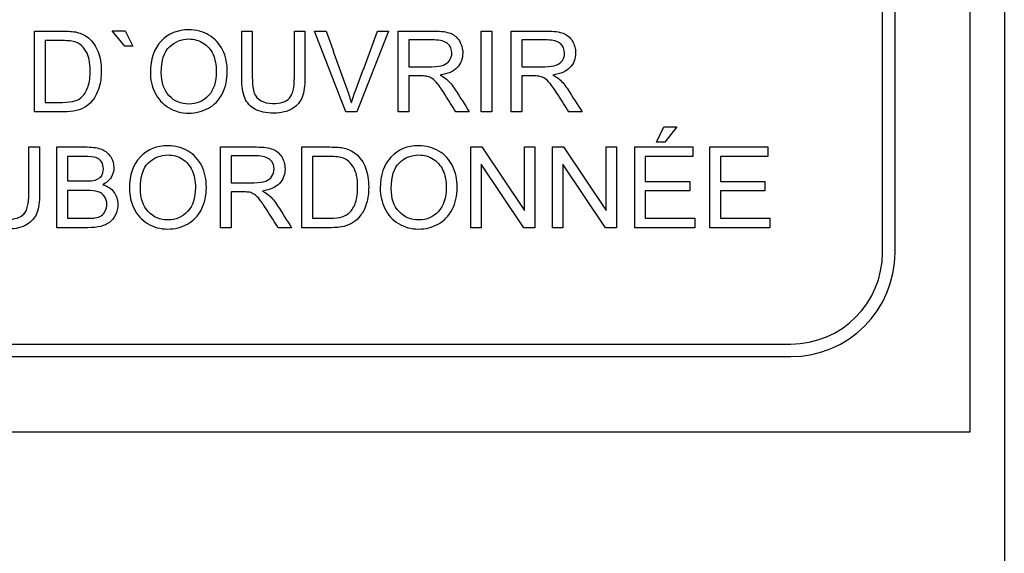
# Model space of a CAD drawing. Header units: inches. Extents: x 2 to 538, y -2 to 358.
# Tile 19 of 119: x 115.851 to 117.031, y 190.48 to 191.12. Entities that reach past the tile are written whole.
import ezdxf
from ezdxf.lldxf.tags import DXFTag

# ---------------------------------------------------------------- set-up
doc = ezdxf.new("R2010")
doc.units = ezdxf.units.IN
doc.header["$MEASUREMENT"] = 0
for name, color, linetype in [('Default', 7, 'Continuous'), ('DV1_Default', 7, 'Continuous'), ('LAB30004', 7, 'Continuous')]:
    doc.layers.add(name, color=color, linetype=linetype)
tags = doc.linetypes.add('HIDDEN2', pattern=[0.1875, 0.125, -0.0625]).pattern_tags.tags
tags[6:7] = [DXFTag(74, 4), DXFTag(75, 0), DXFTag(340, '0'), DXFTag(46, 0.0), DXFTag(50, 0.0), DXFTag(44, 0.0), DXFTag(45, 0.0)]
tags[4:5] = [DXFTag(74, 4), DXFTag(75, 0), DXFTag(340, '0'), DXFTag(46, 0.0), DXFTag(50, 0.0), DXFTag(44, 0.0), DXFTag(45, 0.0)]

# ---------------------------------------------------------------- blocks, each defined once
blk = doc.blocks.new('SE')
at = {"layer": 'DV1_Default', "color": 7, "linetype": 'HIDDEN2'}
blk.add_line((117.0309, 229.2926), (117.0309, 187.6258), dxfattribs=at)
at = {"layer": 'LAB30004', "color": 7, "linetype": 'Continuous'}
for p, q in [((116.9899, 190.6258), (116.9899, 192.8758)), ((116.8849, 190.8408), (116.8849, 192.6608)), ((116.8999, 190.8408), (116.8999, 192.6608)), ((115.8689, 191.0094), (115.8689, 191.1062)), ((115.9771, 191.0882), (115.9618, 191.1066)), ((115.9618, 191.1066), (115.9775, 191.1066)), ((115.9775, 191.1066), (115.9866, 191.0882)), ((116.1172, 191.1062), (116.1299, 191.1062)), ((116.1803, 191.1062), (116.193, 191.1062)), ((116.2418, 191.0094), (116.2044, 191.1062)), ((116.2044, 191.1062), (116.2183, 191.1062)), ((116.2931, 191.1062), (116.2552, 191.0094)), ((116.28, 191.1062), (116.2931, 191.1062)), ((116.3048, 191.0094), (116.3048, 191.1062)), ((116.404, 191.0094), (116.404, 191.1062)), ((116.404, 191.1062), (116.4168, 191.1062)), ((116.4168, 191.1062), (116.4168, 191.0094)), ((116.44, 191.0094), (116.44, 191.1062)), ((115.8816, 191.0948), (115.8816, 191.0207)), ((115.9866, 191.0882), (115.9771, 191.0882)), ((116.3175, 191.0955), (116.3175, 191.0635)), ((116.4527, 191.0955), (116.4527, 191.0635)), ((116.3175, 191.0524), (116.3175, 191.0094)), ((116.4527, 191.0524), (116.4527, 191.0094)), ((116.2552, 191.0094), (116.2418, 191.0094)), ((116.3175, 191.0094), (116.3048, 191.0094)), ((116.3898, 191.0094), (116.3738, 191.0094)), ((116.4168, 191.0094), (116.404, 191.0094)), ((116.4527, 191.0094), (116.44, 191.0094)), ((116.525, 191.0094), (116.509, 191.0094)), ((116.6143, 190.973), (116.6229, 190.9914)), ((116.6229, 190.9914), (116.6387, 190.9914)), ((116.6387, 190.9914), (116.6241, 190.973)), ((115.8622, 190.9672), (115.875, 190.9672)), ((115.8958, 190.8704), (115.8958, 190.9672)), ((116.0919, 190.8704), (116.0919, 190.9672)), ((116.1893, 190.8704), (116.1893, 190.9672)), ((116.3917, 190.8704), (116.3917, 190.9672)), ((116.3917, 190.9672), (116.4048, 190.9672)), ((116.4048, 190.9672), (116.456, 190.8911)), ((116.456, 190.8911), (116.456, 190.9672)), ((116.456, 190.9672), (116.4683, 190.9672)), ((116.4683, 190.9672), (116.4683, 190.8704)), ((116.4896, 190.8704), (116.4896, 190.9672)), ((116.4896, 190.9672), (116.5027, 190.9672)), ((116.5027, 190.9672), (116.5539, 190.8911)), ((116.5539, 190.8911), (116.5539, 190.9672)), ((116.5539, 190.9672), (116.5661, 190.9672)), ((116.5661, 190.9672), (116.5661, 190.8704)), ((116.588, 190.8704), (116.588, 190.9672)), ((116.588, 190.9672), (116.6577, 190.9672)), ((116.6241, 190.973), (116.6143, 190.973)), ((116.6577, 190.9672), (116.6577, 190.9558)), ((116.6779, 190.8704), (116.6779, 190.9672)), ((116.6779, 190.9672), (116.7477, 190.9672)), ((116.7477, 190.9672), (116.7477, 190.9558)), ((115.9086, 190.9558), (115.9086, 190.9265)), ((116.1046, 190.9565), (116.1046, 190.9244)), ((116.2021, 190.9558), (116.2021, 190.8817)), ((116.6577, 190.9558), (116.6007, 190.9558)), ((116.6007, 190.9558), (116.6007, 190.926)), ((116.7477, 190.9558), (116.6907, 190.9558)), ((116.6907, 190.9558), (116.6907, 190.926)), ((116.4551, 190.8704), (116.404, 190.9464)), ((116.404, 190.9464), (116.404, 190.8704)), ((116.553, 190.8704), (116.5019, 190.9464)), ((116.5019, 190.9464), (116.5019, 190.8704)), ((116.6007, 190.926), (116.6541, 190.926)), ((116.6541, 190.926), (116.6541, 190.9147)), ((116.6907, 190.926), (116.7441, 190.926)), ((116.7441, 190.926), (116.7441, 190.9147)), ((115.9086, 190.9151), (115.9086, 190.8817)), ((116.1046, 190.9133), (116.1046, 190.8704)), ((116.6541, 190.9147), (116.6007, 190.9147)), ((116.6007, 190.9147), (116.6007, 190.8817)), ((116.7441, 190.9147), (116.6907, 190.9147)), ((116.6907, 190.9147), (116.6907, 190.8817)), ((116.6007, 190.8817), (116.66, 190.8817)), ((116.66, 190.8817), (116.66, 190.8704)), ((116.6907, 190.8817), (116.7499, 190.8817)), ((116.7499, 190.8817), (116.7499, 190.8704)), ((116.1046, 190.8704), (116.0919, 190.8704)), ((116.1769, 190.8704), (116.1609, 190.8704)), ((116.404, 190.8704), (116.3917, 190.8704)), ((116.4683, 190.8704), (116.4551, 190.8704)), ((116.5019, 190.8704), (116.4896, 190.8704)), ((116.5661, 190.8704), (116.553, 190.8704)), ((116.66, 190.8704), (116.588, 190.8704)), ((116.7499, 190.8704), (116.6779, 190.8704)), ((114.9549, 190.7308), (116.7749, 190.7308)), ((114.9549, 190.7158), (116.7749, 190.7158)), ((114.7399, 190.6258), (116.9899, 190.6258))]:
    blk.add_line(p, q, dxfattribs=at)
for radius in [0.11, 0.125]:
    blk.add_arc((116.7749, 190.8408), radius, 270, 0, dxfattribs=at)
for points, knots in [([(115.8689, 191.1062), (115.88, 191.1062), (115.8911, 191.1062), (115.9022, 191.1062), (115.9097, 191.1062), (115.9155, 191.1057), (115.9194, 191.1048), (115.925, 191.1035), (115.9297, 191.1012), (115.9387, 191.0935), (115.9425, 191.088), (115.9451, 191.0813), (115.9476, 191.0746), (115.9489, 191.0669), (115.9489, 191.0509), (115.948, 191.0444), (115.9445, 191.0331), (115.9424, 191.0284), (115.9397, 191.0247), (115.9371, 191.0209), (115.934, 191.018), (115.9309, 191.0159), (115.9277, 191.0138), (115.9239, 191.0121), (115.9193, 191.011), (115.9149, 191.01), (115.9096, 191.0094), (115.9038, 191.0094), (115.8921, 191.0094), (115.8805, 191.0094), (115.8689, 191.0094)], [0, 0, 0, 0, 0.150622, 0.150622, 0.150622, 0.228669, 0.228669, 0.228669, 0.298845, 0.298845, 0.392414, 0.392414, 0.392414, 0.489804, 0.489804, 0.574014, 0.574014, 0.658223, 0.658223, 0.658223, 0.714666, 0.714666, 0.714666, 0.771787, 0.771787, 0.771787, 0.842405, 0.842405, 0.842405, 1, 1, 1, 1]), ([(116.0077, 191.0565), (116.0077, 191.0725), (116.012, 191.0851), (116.0206, 191.0941), (116.0292, 191.1033), (116.0403, 191.1077), (116.0539, 191.1078), (116.0628, 191.1078), (116.0708, 191.1056), (116.0851, 191.0971), (116.0905, 191.0911), (116.0943, 191.0835), (116.0981, 191.076), (116.0999, 191.0673), (116.0999, 191.0478), (116.0979, 191.039), (116.0901, 191.0236), (116.0845, 191.0177), (116.0773, 191.0138), (116.07, 191.0098), (116.0622, 191.0078), (116.0447, 191.0078), (116.0366, 191.01), (116.0295, 191.0144), (116.0223, 191.0188), (116.0169, 191.0248), (116.0132, 191.0324), (116.0095, 191.04), (116.0077, 191.048), (116.0077, 191.0565)], [0, 0, 0, 0, 0.133458, 0.133458, 0.133458, 0.254631, 0.254631, 0.254631, 0.336039, 0.336039, 0.417448, 0.417448, 0.417448, 0.501989, 0.501989, 0.588222, 0.588222, 0.674455, 0.674455, 0.674455, 0.752881, 0.752881, 0.837944, 0.837944, 0.837944, 0.918513, 0.918513, 0.918513, 1, 1, 1, 1]), ([(116.193, 191.1062), (116.193, 191.0876), (116.193, 191.0689), (116.193, 191.0503), (116.193, 191.0406), (116.1919, 191.0328), (116.1876, 191.0214), (116.1836, 191.0168), (116.1779, 191.0132), (116.1721, 191.0096), (116.1646, 191.0078), (116.1463, 191.0078), (116.1389, 191.0093), (116.1331, 191.0125), (116.1274, 191.0156), (116.1234, 191.0201), (116.1208, 191.026), (116.1183, 191.0319), (116.1172, 191.0401), (116.1172, 191.0503), (116.1172, 191.0689), (116.1172, 191.0876), (116.1172, 191.1062)], [0, 0, 0, 0, 0.229348, 0.229348, 0.229348, 0.315824, 0.315824, 0.402299, 0.402299, 0.402299, 0.498536, 0.498536, 0.592768, 0.592768, 0.592768, 0.669275, 0.669275, 0.669275, 0.770634, 0.770634, 0.770634, 1, 1, 1, 1]), ([(116.193, 191.1062), (116.193, 191.0876), (116.193, 191.0689), (116.193, 191.0503), (116.193, 191.0406), (116.1919, 191.0328), (116.1876, 191.0214), (116.1836, 191.0168), (116.1779, 191.0132), (116.1721, 191.0096), (116.1646, 191.0078), (116.1463, 191.0078), (116.1389, 191.0093), (116.1331, 191.0125), (116.1274, 191.0156), (116.1234, 191.0201), (116.1208, 191.026), (116.1183, 191.0319), (116.1172, 191.0401), (116.1172, 191.0503), (116.1172, 191.0689), (116.1172, 191.0876), (116.1172, 191.1062)], [0, 0, 0, 0, 0.229348, 0.229348, 0.229348, 0.315824, 0.315824, 0.402299, 0.402299, 0.402299, 0.498536, 0.498536, 0.592768, 0.592768, 0.592768, 0.669275, 0.669275, 0.669275, 0.770634, 0.770634, 0.770634, 1, 1, 1, 1]), ([(116.1299, 191.1062), (116.1299, 191.0876), (116.1299, 191.069), (116.1299, 191.0504), (116.1299, 191.042), (116.1307, 191.0358), (116.1338, 191.0278), (116.1365, 191.0248), (116.1403, 191.0226), (116.1441, 191.0204), (116.1487, 191.0194), (116.1636, 191.0194), (116.1703, 191.0215), (116.1744, 191.0258), (116.1784, 191.03), (116.1803, 191.0383), (116.1803, 191.0504), (116.1803, 191.069), (116.1803, 191.0876), (116.1803, 191.1062)], [0, 0, 0, 0, 0.272425, 0.272425, 0.272425, 0.3487, 0.3487, 0.424975, 0.424975, 0.424975, 0.489898, 0.489898, 0.601413, 0.601413, 0.601413, 0.727516, 0.727516, 0.727516, 1, 1, 1, 1]), ([(116.1299, 191.1062), (116.1299, 191.0876), (116.1299, 191.069), (116.1299, 191.0504), (116.1299, 191.042), (116.1307, 191.0358), (116.1338, 191.0278), (116.1365, 191.0248), (116.1403, 191.0226), (116.1441, 191.0204), (116.1487, 191.0194), (116.1636, 191.0194), (116.1703, 191.0215), (116.1744, 191.0258), (116.1784, 191.03), (116.1803, 191.0383), (116.1803, 191.0504), (116.1803, 191.069), (116.1803, 191.0876), (116.1803, 191.1062)], [0, 0, 0, 0, 0.272425, 0.272425, 0.272425, 0.3487, 0.3487, 0.424975, 0.424975, 0.424975, 0.489898, 0.489898, 0.601413, 0.601413, 0.601413, 0.727516, 0.727516, 0.727516, 1, 1, 1, 1]), ([(116.2183, 191.1062), (116.2267, 191.0827), (116.2351, 191.0593), (116.2435, 191.0358), (116.2455, 191.0302), (116.2472, 191.0249), (116.2486, 191.02)], [0, 0, 0, 0, 0.817954, 0.817954, 0.817954, 1, 1, 1, 1]), ([(116.2486, 191.02), (116.2501, 191.0252), (116.2518, 191.0305), (116.2538, 191.0358), (116.2627, 191.0592), (116.2713, 191.0827), (116.28, 191.1062)], [0, 0, 0, 0, 0.181757, 0.181757, 0.181757, 1, 1, 1, 1]), ([(116.3048, 191.1062), (116.3191, 191.1062), (116.3333, 191.1062), (116.3476, 191.1062), (116.3562, 191.1062), (116.3628, 191.1053), (116.3673, 191.1035), (116.3717, 191.1018), (116.3753, 191.0988), (116.378, 191.0943), (116.3807, 191.09), (116.382, 191.0851), (116.382, 191.0729), (116.3798, 191.0672), (116.3754, 191.0625), (116.3709, 191.0577), (116.3641, 191.0547), (116.3548, 191.0535)], [0, 0, 0, 0, 0.318129, 0.318129, 0.318129, 0.466803, 0.466803, 0.466803, 0.574134, 0.574134, 0.574134, 0.6849, 0.6849, 0.829435, 0.829435, 0.829435, 1, 1, 1, 1]), ([(116.44, 191.1062), (116.4542, 191.1062), (116.4685, 191.1062), (116.4827, 191.1062), (116.4914, 191.1062), (116.4979, 191.1053), (116.5024, 191.1035), (116.5069, 191.1018), (116.5105, 191.0988), (116.5132, 191.0943), (116.5158, 191.09), (116.5172, 191.0851), (116.5172, 191.0729), (116.515, 191.0672), (116.5105, 191.0625), (116.5061, 191.0577), (116.4992, 191.0547), (116.4899, 191.0535)], [0, 0, 0, 0, 0.318129, 0.318129, 0.318129, 0.466803, 0.466803, 0.466803, 0.574134, 0.574134, 0.574134, 0.6849, 0.6849, 0.829435, 0.829435, 0.829435, 1, 1, 1, 1]), ([(115.8816, 191.0207), (115.8885, 191.0207), (115.8954, 191.0207), (115.9023, 191.0207), (115.9087, 191.0207), (115.9137, 191.0213), (115.9174, 191.0225), (115.921, 191.0237), (115.9239, 191.0254), (115.9291, 191.0306), (115.9315, 191.0347), (115.9331, 191.0399), (115.9348, 191.045), (115.9357, 191.0512), (115.9357, 191.0686), (115.934, 191.0764), (115.9307, 191.0818), (115.9273, 191.0873), (115.9234, 191.091), (115.9186, 191.0929), (115.9151, 191.0942), (115.9096, 191.0948), (115.902, 191.0948), (115.8952, 191.0948), (115.8884, 191.0948), (115.8816, 191.0948)], [0, 0, 0, 0, 0.131477, 0.131477, 0.131477, 0.228389, 0.228389, 0.228389, 0.293684, 0.293684, 0.383944, 0.383944, 0.383944, 0.499113, 0.499113, 0.657722, 0.657722, 0.657722, 0.763669, 0.763669, 0.763669, 0.870547, 0.870547, 0.870547, 1, 1, 1, 1]), ([(116.0208, 191.0562), (116.0208, 191.0446), (116.024, 191.0354), (116.0365, 191.022), (116.0443, 191.0187), (116.0538, 191.0187), (116.0633, 191.0188), (116.0713, 191.0221), (116.0836, 191.0356), (116.0867, 191.0451), (116.0867, 191.0654), (116.0854, 191.0723), (116.0828, 191.0782), (116.0801, 191.0841), (116.0762, 191.0885), (116.0711, 191.0918), (116.066, 191.095), (116.0603, 191.0967), (116.0449, 191.0967), (116.0371, 191.0935), (116.0306, 191.0873), (116.0241, 191.0811), (116.0208, 191.0708), (116.0208, 191.0562)], [0, 0, 0, 0, 0.12185, 0.12185, 0.243699, 0.243699, 0.243699, 0.373791, 0.373791, 0.503882, 0.503882, 0.585021, 0.585021, 0.585021, 0.663919, 0.663919, 0.663919, 0.742869, 0.742869, 0.854515, 0.854515, 0.854515, 1, 1, 1, 1]), ([(116.3175, 191.0635), (116.3267, 191.0635), (116.3358, 191.0635), (116.345, 191.0635), (116.3509, 191.0635), (116.3554, 191.0641), (116.3588, 191.0653), (116.362, 191.0665), (116.3646, 191.0684), (116.3663, 191.0711), (116.368, 191.0737), (116.3689, 191.0766), (116.3689, 191.0844), (116.3672, 191.0881), (116.3639, 191.0911), (116.3605, 191.094), (116.3553, 191.0955), (116.3481, 191.0955), (116.3379, 191.0955), (116.3277, 191.0955), (116.3175, 191.0955)], [0, 0, 0, 0, 0.228353, 0.228353, 0.228353, 0.344323, 0.344323, 0.344323, 0.424728, 0.424728, 0.424728, 0.499128, 0.499128, 0.606933, 0.606933, 0.606933, 0.745485, 0.745485, 0.745485, 1, 1, 1, 1]), ([(116.4527, 191.0635), (116.4618, 191.0635), (116.471, 191.0635), (116.4802, 191.0635), (116.486, 191.0635), (116.4906, 191.0641), (116.4939, 191.0653), (116.4972, 191.0665), (116.4997, 191.0684), (116.5015, 191.0711), (116.5032, 191.0737), (116.504, 191.0766), (116.504, 191.0844), (116.5024, 191.0881), (116.499, 191.0911), (116.4957, 191.094), (116.4905, 191.0955), (116.4832, 191.0955), (116.473, 191.0955), (116.4629, 191.0955), (116.4527, 191.0955)], [0, 0, 0, 0, 0.228355, 0.228355, 0.228355, 0.344326, 0.344326, 0.344326, 0.424731, 0.424731, 0.424731, 0.499132, 0.499132, 0.606938, 0.606938, 0.606938, 0.746017, 0.746017, 0.746017, 1, 1, 1, 1]), ([(116.3738, 191.0094), (116.3696, 191.0161), (116.3653, 191.0228), (116.361, 191.0296), (116.3573, 191.0354), (116.3543, 191.0398), (116.3518, 191.0429), (116.3494, 191.046), (116.3472, 191.0481), (116.3453, 191.0493), (116.3434, 191.0505), (116.3415, 191.0514), (116.3395, 191.0519), (116.3381, 191.0523), (116.3357, 191.0524), (116.3324, 191.0524), (116.3274, 191.0524), (116.3225, 191.0524), (116.3175, 191.0524)], [0, 0, 0, 0, 0.307399, 0.307399, 0.307399, 0.515998, 0.515998, 0.515998, 0.634301, 0.634301, 0.634301, 0.717019, 0.717019, 0.717019, 0.808498, 0.808498, 0.808498, 1, 1, 1, 1]), ([(116.3548, 191.0535), (116.3582, 191.0518), (116.3608, 191.0502), (116.3625, 191.0486), (116.3662, 191.0452), (116.3698, 191.0409), (116.3731, 191.0357), (116.3788, 191.027), (116.3843, 191.0182), (116.3898, 191.0094)], [0, 0, 0, 0, 0.160288, 0.160288, 0.160288, 0.453644, 0.453644, 0.453644, 1, 1, 1, 1]), ([(116.509, 191.0094), (116.5047, 191.0161), (116.5005, 191.0228), (116.4962, 191.0296), (116.4925, 191.0354), (116.4894, 191.0398), (116.487, 191.0429), (116.4846, 191.046), (116.4824, 191.0481), (116.4785, 191.0506), (116.4766, 191.0514), (116.4746, 191.0519), (116.4732, 191.0523), (116.4708, 191.0524), (116.4675, 191.0524), (116.4626, 191.0524), (116.4576, 191.0524), (116.4527, 191.0524)], [0, 0, 0, 0, 0.307386, 0.307386, 0.307386, 0.515959, 0.515959, 0.515959, 0.616495, 0.616495, 0.717031, 0.717031, 0.717031, 0.808506, 0.808506, 0.808506, 1, 1, 1, 1]), ([(116.4899, 191.0535), (116.4934, 191.0518), (116.4959, 191.0502), (116.4977, 191.0486), (116.5014, 191.0453), (116.5049, 191.0409), (116.5082, 191.0357), (116.5138, 191.027), (116.5194, 191.0182), (116.525, 191.0094)], [0, 0, 0, 0, 0.160239, 0.160239, 0.160239, 0.453041, 0.453041, 0.453041, 1, 1, 1, 1]), ([(115.875, 190.9672), (115.875, 190.9485), (115.875, 190.9299), (115.875, 190.9113), (115.875, 190.9016), (115.8739, 190.8938), (115.8695, 190.8824), (115.8655, 190.8777), (115.8598, 190.8742), (115.854, 190.8706), (115.8466, 190.8688), (115.8282, 190.8688), (115.8208, 190.8703), (115.8151, 190.8735), (115.8094, 190.8766), (115.8052, 190.8811), (115.8003, 190.8929), (115.7991, 190.901), (115.7991, 190.9113), (115.7991, 190.9299), (115.7991, 190.9485), (115.7991, 190.9672)], [0, 0, 0, 0, 0.229367, 0.229367, 0.229367, 0.315935, 0.315935, 0.402502, 0.402502, 0.402502, 0.499291, 0.499291, 0.592742, 0.592742, 0.592742, 0.681698, 0.681698, 0.770654, 0.770654, 0.770654, 1, 1, 1, 1]), ([(115.875, 190.9672), (115.875, 190.9485), (115.875, 190.9299), (115.875, 190.9113), (115.875, 190.9016), (115.8739, 190.8938), (115.8695, 190.8824), (115.8655, 190.8777), (115.8598, 190.8742), (115.854, 190.8706), (115.8466, 190.8688), (115.8282, 190.8688), (115.8208, 190.8703), (115.8151, 190.8735), (115.8094, 190.8766), (115.8052, 190.8811), (115.8003, 190.8929), (115.7991, 190.901), (115.7991, 190.9113), (115.7991, 190.9299), (115.7991, 190.9485), (115.7991, 190.9672)], [0, 0, 0, 0, 0.229367, 0.229367, 0.229367, 0.315935, 0.315935, 0.402502, 0.402502, 0.402502, 0.499291, 0.499291, 0.592742, 0.592742, 0.592742, 0.681698, 0.681698, 0.770654, 0.770654, 0.770654, 1, 1, 1, 1]), ([(115.8118, 190.9672), (115.8118, 190.9486), (115.8118, 190.93), (115.8118, 190.9113), (115.8118, 190.903), (115.8126, 190.8968), (115.8142, 190.8928), (115.8158, 190.8888), (115.8184, 190.8857), (115.826, 190.8815), (115.8307, 190.8804), (115.8455, 190.8804), (115.8522, 190.8825), (115.8602, 190.891), (115.8622, 190.8992), (115.8622, 190.9113), (115.8622, 190.93), (115.8622, 190.9486), (115.8622, 190.9672)], [0, 0, 0, 0, 0.272479, 0.272479, 0.272479, 0.36422, 0.36422, 0.36422, 0.431065, 0.431065, 0.49791, 0.49791, 0.612726, 0.612726, 0.727542, 0.727542, 0.727542, 1, 1, 1, 1]), ([(115.8118, 190.9672), (115.8118, 190.9486), (115.8118, 190.93), (115.8118, 190.9113), (115.8118, 190.903), (115.8126, 190.8968), (115.8142, 190.8928), (115.8158, 190.8888), (115.8184, 190.8857), (115.826, 190.8815), (115.8307, 190.8804), (115.8455, 190.8804), (115.8522, 190.8825), (115.8602, 190.891), (115.8622, 190.8992), (115.8622, 190.9113), (115.8622, 190.93), (115.8622, 190.9486), (115.8622, 190.9672)], [0, 0, 0, 0, 0.272479, 0.272479, 0.272479, 0.36422, 0.36422, 0.36422, 0.431065, 0.431065, 0.49791, 0.49791, 0.612726, 0.612726, 0.727542, 0.727542, 0.727542, 1, 1, 1, 1]), ([(115.8958, 190.9672), (115.9079, 190.9672), (115.92, 190.9672), (115.932, 190.9672), (115.9394, 190.9672), (115.9453, 190.9661), (115.9498, 190.9642), (115.9542, 190.9623), (115.9577, 190.9593), (115.9627, 190.9511), (115.964, 190.9469), (115.964, 190.9383), (115.9629, 190.9344), (115.9607, 190.9308), (115.9584, 190.9271), (115.9551, 190.9242), (115.9506, 190.922)], [0, 0, 0, 0, 0.335983, 0.335983, 0.335983, 0.504374, 0.504374, 0.504374, 0.629922, 0.629922, 0.75547, 0.75547, 0.873739, 0.873739, 0.873739, 1, 1, 1, 1]), ([(115.9826, 190.9175), (115.9826, 190.9335), (115.9869, 190.9461), (115.9955, 190.9551), (116.0041, 190.9642), (116.0152, 190.9687), (116.0377, 190.9687), (116.0457, 190.9666), (116.06, 190.9581), (116.0655, 190.9521), (116.073, 190.9369), (116.0748, 190.9283), (116.0748, 190.9088), (116.0729, 190.9), (116.0689, 190.8923), (116.0649, 190.8846), (116.0594, 190.8787), (116.0522, 190.8748), (116.0449, 190.8708), (116.0371, 190.8688), (116.0197, 190.8688), (116.0115, 190.871), (115.9972, 190.8797), (115.9918, 190.8857), (115.9882, 190.8934), (115.9845, 190.9009), (115.9826, 190.909), (115.9826, 190.9175)], [0, 0, 0, 0, 0.133484, 0.133484, 0.133484, 0.260376, 0.260376, 0.343367, 0.343367, 0.426358, 0.426358, 0.509349, 0.509349, 0.594, 0.594, 0.594, 0.674476, 0.674476, 0.674476, 0.751468, 0.751468, 0.834975, 0.834975, 0.918481, 0.918481, 0.918481, 1, 1, 1, 1]), ([(116.0919, 190.9672), (116.1062, 190.9672), (116.1204, 190.9672), (116.1347, 190.9672), (116.1433, 190.9672), (116.1499, 190.9663), (116.1544, 190.9645), (116.1588, 190.9628), (116.1624, 190.9597), (116.1651, 190.9553), (116.1678, 190.951), (116.1691, 190.9461), (116.1691, 190.9339), (116.1669, 190.9281), (116.158, 190.9187), (116.1511, 190.9157), (116.1419, 190.9144)], [0, 0, 0, 0, 0.318064, 0.318064, 0.318064, 0.466707, 0.466707, 0.466707, 0.573961, 0.573961, 0.573961, 0.691985, 0.691985, 0.845993, 0.845993, 1, 1, 1, 1]), ([(116.1893, 190.9672), (116.2004, 190.9672), (116.2115, 190.9672), (116.2226, 190.9672), (116.2302, 190.9672), (116.2359, 190.9667), (116.2399, 190.9658), (116.2454, 190.9645), (116.2501, 190.9621), (116.254, 190.9589), (116.2592, 190.9546), (116.263, 190.9489), (116.268, 190.9356), (116.2693, 190.9279), (116.2693, 190.9119), (116.2685, 190.9054), (116.265, 190.8941), (116.2628, 190.8894), (116.2601, 190.8857), (116.2574, 190.8819), (116.2545, 190.879), (116.2513, 190.8769), (116.2481, 190.8748), (116.2443, 190.8731), (116.2352, 190.8709), (116.2301, 190.8704), (116.2242, 190.8704), (116.2126, 190.8704), (116.201, 190.8704), (116.1893, 190.8704)], [0, 0, 0, 0, 0.150359, 0.150359, 0.150359, 0.228708, 0.228708, 0.228708, 0.300542, 0.300542, 0.300542, 0.397235, 0.397235, 0.493928, 0.493928, 0.57619, 0.57619, 0.658451, 0.658451, 0.658451, 0.7149, 0.7149, 0.7149, 0.778645, 0.778645, 0.842391, 0.842391, 0.842391, 1, 1, 1, 1]), ([(116.2831, 190.9175), (116.2831, 190.9335), (116.2875, 190.9461), (116.296, 190.9551), (116.3046, 190.9642), (116.3157, 190.9687), (116.3382, 190.9687), (116.3462, 190.9666), (116.3605, 190.9581), (116.366, 190.9521), (116.3735, 190.9369), (116.3754, 190.9283), (116.3754, 190.9088), (116.3734, 190.9), (116.3694, 190.8923), (116.3655, 190.8846), (116.3599, 190.8787), (116.3527, 190.8748), (116.3454, 190.8708), (116.3376, 190.8688), (116.3202, 190.8688), (116.3121, 190.871), (116.2978, 190.8797), (116.2924, 190.8857), (116.2887, 190.8934), (116.2851, 190.9009), (116.2831, 190.909), (116.2831, 190.9175)], [0, 0, 0, 0, 0.133484, 0.133484, 0.133484, 0.260376, 0.260376, 0.343367, 0.343367, 0.426358, 0.426358, 0.509349, 0.509349, 0.594, 0.594, 0.594, 0.674476, 0.674476, 0.674476, 0.751468, 0.751468, 0.834975, 0.834975, 0.918481, 0.918481, 0.918481, 1, 1, 1, 1]), ([(115.9086, 190.9265), (115.9156, 190.9265), (115.9225, 190.9265), (115.9295, 190.9265), (115.9352, 190.9265), (115.9392, 190.9269), (115.9417, 190.9276), (115.9449, 190.9287), (115.9474, 190.9301), (115.949, 190.9324), (115.9506, 190.9347), (115.9515, 190.9375), (115.9515, 190.9441), (115.9508, 190.947), (115.9477, 190.9518), (115.9455, 190.9535), (115.9426, 190.9544), (115.9397, 190.9553), (115.9349, 190.9558), (115.9279, 190.9558), (115.9215, 190.9558), (115.915, 190.9558), (115.9086, 190.9558)], [0, 0, 0, 0, 0.203864, 0.203864, 0.203864, 0.323333, 0.323333, 0.323333, 0.410124, 0.410124, 0.410124, 0.499371, 0.499371, 0.583566, 0.583566, 0.667761, 0.667761, 0.667761, 0.811826, 0.811826, 0.811826, 1, 1, 1, 1]), ([(115.9958, 190.9172), (115.9958, 190.9055), (115.9989, 190.8964), (116.0114, 190.883), (116.0193, 190.8797), (116.0287, 190.8797), (116.0383, 190.8798), (116.0462, 190.8831), (116.0524, 190.8898), (116.0585, 190.8966), (116.0617, 190.9061), (116.0617, 190.9264), (116.0604, 190.9333), (116.0551, 190.945), (116.0511, 190.9495), (116.041, 190.956), (116.0352, 190.9576), (116.0289, 190.9576), (116.0199, 190.9577), (116.0121, 190.9545), (116.0056, 190.9483), (115.999, 190.9421), (115.9958, 190.9317), (115.9958, 190.9172)], [0, 0, 0, 0, 0.1218, 0.1218, 0.2436, 0.2436, 0.2436, 0.358955, 0.358955, 0.358955, 0.49143, 0.49143, 0.57517, 0.57517, 0.65891, 0.65891, 0.742651, 0.742651, 0.742651, 0.85461, 0.85461, 0.85461, 1, 1, 1, 1]), ([(116.1046, 190.9244), (116.1138, 190.9244), (116.1229, 190.9244), (116.1321, 190.9244), (116.1379, 190.9244), (116.1425, 190.9251), (116.1459, 190.9263), (116.1491, 190.9275), (116.1517, 190.9294), (116.1534, 190.9321), (116.1551, 190.9347), (116.156, 190.9376), (116.156, 190.9453), (116.1543, 190.9491), (116.151, 190.952), (116.1476, 190.955), (116.1424, 190.9565), (116.1352, 190.9565), (116.125, 190.9565), (116.1148, 190.9565), (116.1046, 190.9565)], [0, 0, 0, 0, 0.228338, 0.228338, 0.228338, 0.344375, 0.344375, 0.344375, 0.424774, 0.424774, 0.424774, 0.49917, 0.49917, 0.606967, 0.606967, 0.606967, 0.746036, 0.746036, 0.746036, 1, 1, 1, 1]), ([(116.2021, 190.8817), (116.209, 190.8817), (116.2159, 190.8817), (116.2227, 190.8817), (116.2291, 190.8817), (116.2341, 190.8823), (116.2377, 190.8835), (116.2414, 190.8848), (116.2443, 190.8864), (116.2464, 190.8885), (116.2494, 190.8916), (116.2519, 190.8957), (116.2536, 190.9008), (116.2553, 190.9059), (116.2561, 190.9122), (116.2561, 190.9296), (116.2544, 190.9374), (116.2511, 190.9428), (116.2478, 190.9483), (116.2437, 190.9519), (116.239, 190.9538), (116.2356, 190.9551), (116.23, 190.9558), (116.2224, 190.9558), (116.2156, 190.9558), (116.2089, 190.9558), (116.2021, 190.9558)], [0, 0, 0, 0, 0.131543, 0.131543, 0.131543, 0.228104, 0.228104, 0.228104, 0.292596, 0.292596, 0.292596, 0.383505, 0.383505, 0.383505, 0.498897, 0.498897, 0.657814, 0.657814, 0.657814, 0.763908, 0.763908, 0.763908, 0.870511, 0.870511, 0.870511, 1, 1, 1, 1]), ([(116.2963, 190.9172), (116.2963, 190.9055), (116.2994, 190.8964), (116.3119, 190.883), (116.3198, 190.8797), (116.3292, 190.8797), (116.3388, 190.8798), (116.3467, 190.8831), (116.3529, 190.8898), (116.3591, 190.8966), (116.3622, 190.9061), (116.3622, 190.9264), (116.3609, 190.9333), (116.3556, 190.945), (116.3517, 190.9495), (116.3415, 190.956), (116.3358, 190.9576), (116.3294, 190.9576), (116.3204, 190.9577), (116.3126, 190.9545), (116.3061, 190.9483), (116.2995, 190.9421), (116.2963, 190.9317), (116.2963, 190.9172)], [0, 0, 0, 0, 0.1218, 0.1218, 0.2436, 0.2436, 0.2436, 0.358955, 0.358955, 0.358955, 0.49143, 0.49143, 0.57517, 0.57517, 0.65891, 0.65891, 0.742651, 0.742651, 0.742651, 0.85461, 0.85461, 0.85461, 1, 1, 1, 1]), ([(115.9506, 190.922), (115.9564, 190.9202), (115.9609, 190.9173), (115.9672, 190.909), (115.9688, 190.9041), (115.9688, 190.8939), (115.9678, 190.8897), (115.9659, 190.8858), (115.964, 190.8819), (115.9616, 190.8789), (115.9588, 190.8768), (115.956, 190.8747), (115.9525, 190.8731), (115.9482, 190.872), (115.9441, 190.8709), (115.9388, 190.8704), (115.9327, 190.8704), (115.9204, 190.8704), (115.9081, 190.8704), (115.8958, 190.8704)], [0, 0, 0, 0, 0.133227, 0.133227, 0.266454, 0.266454, 0.373945, 0.373945, 0.373945, 0.469554, 0.469554, 0.469554, 0.565895, 0.565895, 0.565895, 0.695672, 0.695672, 0.695672, 1, 1, 1, 1]), ([(115.9086, 190.8817), (115.9166, 190.8817), (115.9246, 190.8817), (115.9327, 190.8817), (115.9368, 190.8817), (115.9397, 190.8819), (115.9414, 190.8822), (115.9444, 190.8827), (115.9468, 190.8836), (115.9488, 190.8848), (115.9508, 190.886), (115.9524, 190.8879), (115.9537, 190.8902), (115.9549, 190.8926), (115.9556, 190.8953), (115.9556, 190.9021), (115.9547, 190.9052), (115.9528, 190.9079), (115.951, 190.9105), (115.9484, 190.9124), (115.9451, 190.9135), (115.9418, 190.9146), (115.9371, 190.9151), (115.9309, 190.9151), (115.9235, 190.9151), (115.916, 190.9151), (115.9086, 190.9151)], [0, 0, 0, 0, 0.213071, 0.213071, 0.213071, 0.290742, 0.290742, 0.290742, 0.360672, 0.360672, 0.360672, 0.425599, 0.425599, 0.425599, 0.502025, 0.502025, 0.589369, 0.589369, 0.589369, 0.675681, 0.675681, 0.675681, 0.802283, 0.802283, 0.802283, 1, 1, 1, 1]), ([(116.1609, 190.8704), (116.1567, 190.8771), (116.1524, 190.8838), (116.1481, 190.8905), (116.1444, 190.8964), (116.1413, 190.9008), (116.1365, 190.907), (116.1343, 190.9091), (116.1305, 190.9115), (116.1285, 190.9124), (116.1265, 190.9129), (116.1252, 190.9132), (116.1227, 190.9133), (116.1195, 190.9133), (116.1145, 190.9134), (116.1095, 190.9133), (116.1046, 190.9133)], [0, 0, 0, 0, 0.307396, 0.307396, 0.307396, 0.443947, 0.443947, 0.580498, 0.580498, 0.717049, 0.717049, 0.717049, 0.808548, 0.808548, 0.808548, 1, 1, 1, 1]), ([(116.1419, 190.9144), (116.1453, 190.9128), (116.1478, 190.9112), (116.1496, 190.9096), (116.1534, 190.9062), (116.1569, 190.9019), (116.1602, 190.8967), (116.1658, 190.888), (116.1713, 190.8792), (116.1769, 190.8704)], [0, 0, 0, 0, 0.160239, 0.160239, 0.160239, 0.453041, 0.453041, 0.453041, 1, 1, 1, 1])]:
    blk.add_open_spline(points, degree=3, knots=knots, dxfattribs=at)

msp = doc.modelspace()

# ---------------------------------------------------------------- block references
at = {"layer": 'Default'}
msp.add_blockref('SE', (0, 0), dxfattribs=at)

doc.saveas('drawing.dxf')
